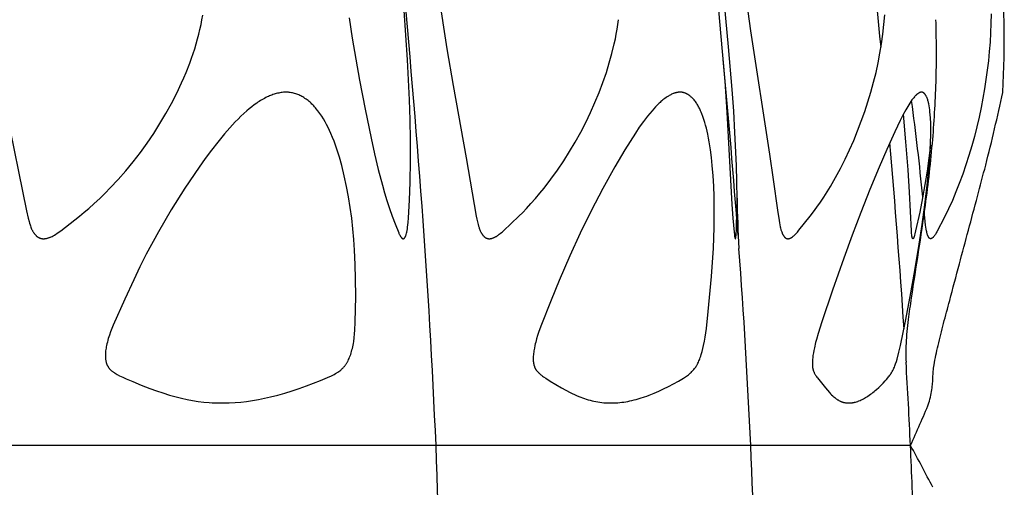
# Model space of a CAD drawing. Header units: millimetres. Extents: x 1250 to 1725, y 0 to 1655.
# Tile 191 of 256: x 1680 to 1724, y 1233 to 1253. Entities that reach past the tile are written whole.
import ezdxf

# ---------------------------------------------------------------- set-up
doc = ezdxf.new("R2010")
doc.units = ezdxf.units.MM
doc.header["$MEASUREMENT"] = 0
doc.layers.add('Crea2D$visibili$tangenti', color=7, linetype='Continuous', true_color=0x000000)

msp = doc.modelspace()

# ---------------------------------------------------------------- linework, layer by layer
at = {"layer": 'Crea2D$visibili$tangenti'}
for p, q in [((1698.649, 1234.666), (1678.353, 1234.666)), ((1712.532, 1234.666), (1698.649, 1234.666)), ((1719.58, 1234.666), (1712.532, 1234.666))]:
    msp.add_line(p, q, dxfattribs=at)
for points in [[(1710.901, 1256.194), (1711.206, 1252.851), (1711.385, 1250.718), (1711.476, 1249.36), (1711.705, 1245.282), (1711.747, 1244.676), (1711.799, 1244.071), (1711.809, 1243.969), (1711.815, 1243.918), (1711.823, 1243.868), (1711.825, 1243.853), (1711.828, 1243.838), (1711.829, 1243.831), (1711.831, 1243.824), (1711.833, 1243.817), (1711.835, 1243.809), (1711.836, 1243.806), (1711.837, 1243.802), (1711.838, 1243.798), (1711.84, 1243.795), (1711.841, 1243.793), (1711.841, 1243.791), (1711.842, 1243.789), (1711.843, 1243.787), (1711.844, 1243.786), (1711.845, 1243.784), (1711.846, 1243.782), (1711.847, 1243.781), (1711.847, 1243.78), (1711.847, 1243.78), (1711.847, 1243.78), (1711.848, 1243.779), (1711.848, 1243.779), (1711.848, 1243.779), (1711.848, 1243.779), (1711.848, 1243.778), (1711.849, 1243.778), (1711.849, 1243.778), (1711.849, 1243.778), (1711.849, 1243.778), (1711.849, 1243.778), (1711.849, 1243.777), (1711.85, 1243.777), (1711.85, 1243.777), (1711.85, 1243.777), (1711.85, 1243.777), (1711.85, 1243.777), (1711.85, 1243.777), (1711.85, 1243.777), (1711.85, 1243.777), (1711.85, 1243.777), (1711.85, 1243.777), (1711.85, 1243.777), (1711.851, 1243.777), (1711.851, 1243.777), (1711.851, 1243.777), (1711.851, 1243.777), (1711.851, 1243.777), (1711.851, 1243.777), (1711.851, 1243.777), (1711.851, 1243.777), (1711.851, 1243.777), (1711.851, 1243.777), (1711.851, 1243.776), (1711.852, 1243.776), (1711.852, 1243.776), (1711.852, 1243.776), (1711.852, 1243.776), (1711.852, 1243.776), (1711.852, 1243.776), (1711.852, 1243.776), (1711.852, 1243.776), (1711.852, 1243.776), (1711.852, 1243.776), (1711.852, 1243.776), (1711.852, 1243.776), (1711.853, 1243.777), (1711.853, 1243.777), (1711.853, 1243.777), (1711.853, 1243.777), (1711.853, 1243.777), (1711.853, 1243.777), (1711.853, 1243.777), (1711.853, 1243.777), (1711.853, 1243.777), (1711.853, 1243.777), (1711.853, 1243.777), (1711.853, 1243.777), (1711.853, 1243.777), (1711.854, 1243.777), (1711.854, 1243.777), (1711.854, 1243.777), (1711.854, 1243.777), (1711.854, 1243.777), (1711.854, 1243.777), (1711.854, 1243.777), (1711.854, 1243.777), (1711.855, 1243.777), (1711.855, 1243.778), (1711.855, 1243.778), (1711.855, 1243.778), (1711.855, 1243.778), (1711.855, 1243.778), (1711.855, 1243.778), (1711.856, 1243.779), (1711.856, 1243.779), (1711.856, 1243.779), (1711.857, 1243.78), (1711.857, 1243.78), (1711.858, 1243.782), (1711.859, 1243.783), (1711.86, 1243.785), (1711.861, 1243.786), (1711.862, 1243.787), (1711.863, 1243.789), (1711.863, 1243.79), (1711.864, 1243.792), (1711.865, 1243.793), (1711.865, 1243.795), (1711.866, 1243.796), (1711.867, 1243.798), (1711.867, 1243.799), (1711.868, 1243.801), (1711.869, 1243.804), (1711.87, 1243.807), (1711.871, 1243.811), (1711.871, 1243.814), (1711.872, 1243.817), (1711.873, 1243.824), (1711.879, 1243.857), (1711.882, 1243.883), (1711.888, 1243.935), (1711.897, 1244.029), (1711.903, 1244.124), (1711.911, 1244.314), (1711.925, 1244.934), (1711.927, 1245.555), (1711.918, 1246.28), (1711.9, 1247.005), (1711.837, 1248.454), (1711.78, 1249.402), (1711.713, 1250.348), (1711.555, 1252.24), (1711.375, 1254.13)], [(1712.303, 1254.558), (1712.524, 1252.943), (1713.365, 1247.497), (1713.527, 1246.384), (1713.709, 1245.038), (1713.78, 1244.572), (1713.796, 1244.479), (1713.814, 1244.387), (1713.834, 1244.296), (1713.845, 1244.251), (1713.867, 1244.172), (1713.877, 1244.139), (1713.888, 1244.106), (1713.899, 1244.073), (1713.912, 1244.04), (1713.925, 1244.008), (1713.933, 1243.993), (1713.94, 1243.977), (1713.948, 1243.961), (1713.956, 1243.946), (1713.968, 1243.926), (1713.974, 1243.916), (1713.98, 1243.906), (1713.986, 1243.897), (1713.993, 1243.887), (1714, 1243.878), (1714.007, 1243.869), (1714.014, 1243.861), (1714.018, 1243.856), (1714.022, 1243.852), (1714.025, 1243.848), (1714.029, 1243.844), (1714.033, 1243.84), (1714.038, 1243.836), (1714.042, 1243.833), (1714.046, 1243.829), (1714.05, 1243.825), (1714.055, 1243.822), (1714.059, 1243.818), (1714.064, 1243.815), (1714.069, 1243.812), (1714.073, 1243.809), (1714.077, 1243.806), (1714.081, 1243.804), (1714.086, 1243.802), (1714.09, 1243.8), (1714.094, 1243.797), (1714.098, 1243.795), (1714.102, 1243.793), (1714.107, 1243.792), (1714.111, 1243.79), (1714.115, 1243.788), (1714.12, 1243.787), (1714.124, 1243.785), (1714.129, 1243.784), (1714.133, 1243.782), (1714.138, 1243.781), (1714.142, 1243.78), (1714.147, 1243.779), (1714.152, 1243.779), (1714.156, 1243.778), (1714.161, 1243.777), (1714.165, 1243.777), (1714.17, 1243.777), (1714.175, 1243.776), (1714.179, 1243.776), (1714.184, 1243.776), (1714.189, 1243.776), (1714.193, 1243.777), (1714.198, 1243.777), (1714.202, 1243.778), (1714.207, 1243.779), (1714.212, 1243.78), (1714.216, 1243.781), (1714.224, 1243.782), (1714.232, 1243.784), (1714.239, 1243.786), (1714.247, 1243.789), (1714.254, 1243.791), (1714.261, 1243.794), (1714.269, 1243.797), (1714.276, 1243.799), (1714.283, 1243.803), (1714.29, 1243.806), (1714.297, 1243.809), (1714.304, 1243.813), (1714.318, 1243.82), (1714.331, 1243.828), (1714.345, 1243.836), (1714.358, 1243.844), (1714.371, 1243.853), (1714.383, 1243.863), (1714.396, 1243.872), (1714.408, 1243.882), (1714.432, 1243.902), (1714.453, 1243.921), (1714.474, 1243.94), (1714.494, 1243.959), (1714.513, 1243.979), (1714.552, 1244.019), (1714.589, 1244.061), (1714.661, 1244.146), (1715.161, 1244.773), (1715.308, 1244.965), (1715.451, 1245.16), (1715.608, 1245.384), (1715.759, 1245.611), (1715.906, 1245.841), (1716.048, 1246.075), (1716.275, 1246.469), (1716.492, 1246.87), (1716.697, 1247.276), (1716.892, 1247.688), (1717.076, 1248.105), (1717.249, 1248.526), (1717.411, 1248.952), (1717.563, 1249.381), (1717.703, 1249.808), (1717.833, 1250.237), (1717.952, 1250.67), (1718.06, 1251.105), (1718.152, 1251.525), (1718.234, 1251.947), (1718.304, 1252.372), (1718.362, 1252.797), (1718.408, 1253.22), (1718.441, 1253.645)], [(1698.836, 1254.072), (1698.976, 1253.104), (1699.128, 1252.138), (1699.4, 1250.532), (1699.974, 1247.337), (1700.424, 1244.765), (1700.45, 1244.641), (1700.478, 1244.518), (1700.51, 1244.396), (1700.527, 1244.335), (1700.546, 1244.275), (1700.559, 1244.237), (1700.572, 1244.2), (1700.586, 1244.163), (1700.602, 1244.126), (1700.618, 1244.09), (1700.627, 1244.072), (1700.636, 1244.054), (1700.645, 1244.037), (1700.655, 1244.019), (1700.665, 1244.002), (1700.676, 1243.985), (1700.684, 1243.972), (1700.693, 1243.96), (1700.702, 1243.947), (1700.711, 1243.935), (1700.721, 1243.923), (1700.731, 1243.911), (1700.741, 1243.899), (1700.752, 1243.888), (1700.763, 1243.877), (1700.774, 1243.867), (1700.78, 1243.862), (1700.786, 1243.857), (1700.792, 1243.852), (1700.798, 1243.847), (1700.804, 1243.842), (1700.81, 1243.838), (1700.816, 1243.834), (1700.823, 1243.829), (1700.829, 1243.825), (1700.836, 1243.821), (1700.843, 1243.818), (1700.849, 1243.814), (1700.855, 1243.811), (1700.861, 1243.808), (1700.867, 1243.805), (1700.873, 1243.803), (1700.879, 1243.8), (1700.885, 1243.798), (1700.891, 1243.796), (1700.897, 1243.794), (1700.904, 1243.791), (1700.91, 1243.79), (1700.916, 1243.788), (1700.923, 1243.786), (1700.929, 1243.785), (1700.935, 1243.783), (1700.942, 1243.782), (1700.948, 1243.781), (1700.955, 1243.78), (1700.961, 1243.779), (1700.968, 1243.778), (1700.974, 1243.777), (1700.981, 1243.777), (1700.987, 1243.776), (1700.994, 1243.776), (1701, 1243.776), (1701.007, 1243.776), (1701.013, 1243.776), (1701.02, 1243.777), (1701.026, 1243.777), (1701.033, 1243.778), (1701.039, 1243.779), (1701.046, 1243.78), (1701.052, 1243.781), (1701.062, 1243.782), (1701.072, 1243.784), (1701.081, 1243.786), (1701.091, 1243.788), (1701.101, 1243.79), (1701.11, 1243.792), (1701.12, 1243.795), (1701.129, 1243.798), (1701.148, 1243.804), (1701.166, 1243.81), (1701.184, 1243.818), (1701.202, 1243.825), (1701.22, 1243.834), (1701.238, 1243.842), (1701.255, 1243.852), (1701.272, 1243.861), (1701.289, 1243.871), (1701.306, 1243.881), (1701.34, 1243.903), (1701.365, 1243.919), (1701.389, 1243.936), (1701.438, 1243.972), (1701.485, 1244.009), (1701.531, 1244.047), (1701.577, 1244.086), (1701.622, 1244.126), (1702.306, 1244.773), (1702.472, 1244.937), (1702.634, 1245.104), (1702.839, 1245.323), (1703.038, 1245.548), (1703.232, 1245.777), (1703.422, 1246.01), (1703.721, 1246.399), (1704.008, 1246.796), (1704.282, 1247.202), (1704.544, 1247.616), (1704.794, 1248.038), (1705.031, 1248.468), (1705.255, 1248.903), (1705.467, 1249.345), (1705.661, 1249.778), (1705.842, 1250.216), (1706.01, 1250.659), (1706.164, 1251.106), (1706.294, 1251.524), (1706.411, 1251.945), (1706.514, 1252.37), (1706.56, 1252.583), (1706.602, 1252.798), (1706.64, 1253.008), (1706.674, 1253.218), (1706.704, 1253.429)], [(1679.69, 1249.41), (1680.58, 1244.998), (1680.653, 1244.688), (1680.695, 1244.534), (1680.718, 1244.458), (1680.742, 1244.383), (1680.758, 1244.337), (1680.775, 1244.292), (1680.793, 1244.247), (1680.812, 1244.203), (1680.822, 1244.181), (1680.833, 1244.16), (1680.844, 1244.138), (1680.855, 1244.117), (1680.867, 1244.096), (1680.879, 1244.076), (1680.892, 1244.055), (1680.905, 1244.035), (1680.916, 1244.019), (1680.928, 1244.004), (1680.94, 1243.988), (1680.952, 1243.973), (1680.964, 1243.958), (1680.977, 1243.944), (1680.99, 1243.93), (1681.004, 1243.916), (1681.018, 1243.903), (1681.032, 1243.891), (1681.047, 1243.878), (1681.055, 1243.873), (1681.062, 1243.867), (1681.07, 1243.861), (1681.078, 1243.856), (1681.086, 1243.851), (1681.094, 1243.846), (1681.102, 1243.841), (1681.11, 1243.836), (1681.119, 1243.831), (1681.127, 1243.827), (1681.135, 1243.823), (1681.143, 1243.819), (1681.151, 1243.815), (1681.159, 1243.812), (1681.168, 1243.809), (1681.176, 1243.805), (1681.184, 1243.802), (1681.193, 1243.8), (1681.201, 1243.797), (1681.209, 1243.794), (1681.218, 1243.792), (1681.227, 1243.79), (1681.235, 1243.788), (1681.244, 1243.786), (1681.253, 1243.784), (1681.261, 1243.783), (1681.27, 1243.781), (1681.279, 1243.78), (1681.288, 1243.779), (1681.297, 1243.778), (1681.305, 1243.777), (1681.314, 1243.777), (1681.323, 1243.776), (1681.332, 1243.776), (1681.341, 1243.776), (1681.35, 1243.776), (1681.358, 1243.777), (1681.367, 1243.777), (1681.376, 1243.778), (1681.385, 1243.778), (1681.394, 1243.779), (1681.402, 1243.781), (1681.414, 1243.782), (1681.426, 1243.784), (1681.449, 1243.787), (1681.472, 1243.792), (1681.495, 1243.797), (1681.517, 1243.803), (1681.54, 1243.81), (1681.562, 1243.817), (1681.584, 1243.825), (1681.606, 1243.833), (1681.627, 1243.842), (1681.649, 1243.851), (1681.67, 1243.861), (1681.712, 1243.881), (1681.754, 1243.903), (1681.814, 1243.937), (1681.872, 1243.972), (1681.929, 1244.008), (1681.986, 1244.047), (1682.096, 1244.126), (1682.929, 1244.776), (1683.13, 1244.939), (1683.327, 1245.107), (1683.573, 1245.325), (1683.813, 1245.549), (1684.049, 1245.778), (1684.28, 1246.013), (1684.631, 1246.388), (1684.969, 1246.775), (1685.295, 1247.171), (1685.609, 1247.578), (1685.91, 1247.994), (1686.198, 1248.419), (1686.473, 1248.853), (1686.735, 1249.295), (1686.98, 1249.736), (1687.211, 1250.185), (1687.427, 1250.64), (1687.529, 1250.871), (1687.627, 1251.103), (1687.79, 1251.518), (1687.866, 1251.728), (1687.939, 1251.939), (1688.007, 1252.151), (1688.072, 1252.365), (1688.132, 1252.579), (1688.188, 1252.795), (1688.237, 1253.004), (1688.283, 1253.213), (1688.323, 1253.423), (1688.36, 1253.634)], [(1694.82, 1253.512), (1694.956, 1252.609), (1695.111, 1251.684), (1695.278, 1250.762), (1695.524, 1249.481), (1695.787, 1248.202), (1695.939, 1247.511), (1696.102, 1246.822), (1696.282, 1246.138), (1696.38, 1245.798), (1696.484, 1245.46), (1696.597, 1245.115), (1696.718, 1244.773), (1696.845, 1244.433), (1697.002, 1244.04), (1697.014, 1244.011), (1697.027, 1243.984), (1697.04, 1243.956), (1697.054, 1243.929), (1697.062, 1243.916), (1697.069, 1243.902), (1697.077, 1243.889), (1697.086, 1243.876), (1697.095, 1243.862), (1697.1, 1243.855), (1697.106, 1243.848), (1697.111, 1243.841), (1697.116, 1243.834), (1697.122, 1243.828), (1697.128, 1243.821), (1697.131, 1243.818), (1697.134, 1243.815), (1697.137, 1243.812), (1697.14, 1243.809), (1697.144, 1243.806), (1697.147, 1243.804), (1697.15, 1243.801), (1697.154, 1243.798), (1697.157, 1243.796), (1697.161, 1243.793), (1697.164, 1243.791), (1697.168, 1243.789), (1697.171, 1243.787), (1697.175, 1243.785), (1697.179, 1243.783), (1697.183, 1243.781), (1697.183, 1243.781), (1697.183, 1243.781), (1697.183, 1243.78), (1697.183, 1243.78), (1697.183, 1243.78), (1697.184, 1243.78), (1697.184, 1243.78), (1697.184, 1243.78), (1697.184, 1243.78), (1697.184, 1243.78), (1697.184, 1243.78), (1697.185, 1243.78), (1697.185, 1243.78), (1697.185, 1243.78), (1697.186, 1243.779), (1697.186, 1243.779), (1697.187, 1243.779), (1697.187, 1243.779), (1697.188, 1243.779), (1697.189, 1243.778), (1697.191, 1243.778), (1697.192, 1243.778), (1697.194, 1243.778), (1697.196, 1243.777), (1697.198, 1243.777), (1697.199, 1243.777), (1697.201, 1243.777), (1697.202, 1243.777), (1697.204, 1243.777), (1697.206, 1243.777), (1697.207, 1243.777), (1697.209, 1243.777), (1697.21, 1243.777), (1697.212, 1243.777), (1697.214, 1243.778), (1697.215, 1243.778), (1697.217, 1243.778), (1697.218, 1243.779), (1697.219, 1243.779), (1697.221, 1243.779), (1697.222, 1243.78), (1697.224, 1243.78), (1697.225, 1243.781), (1697.227, 1243.781), (1697.228, 1243.782), (1697.229, 1243.782), (1697.231, 1243.783), (1697.232, 1243.784), (1697.233, 1243.784), (1697.235, 1243.785), (1697.236, 1243.786), (1697.237, 1243.787), (1697.238, 1243.787), (1697.24, 1243.788), (1697.241, 1243.789), (1697.242, 1243.79), (1697.244, 1243.792), (1697.247, 1243.794), (1697.249, 1243.796), (1697.251, 1243.798), (1697.253, 1243.8), (1697.256, 1243.802), (1697.258, 1243.804), (1697.26, 1243.807), (1697.262, 1243.809), (1697.266, 1243.814), (1697.27, 1243.819), (1697.273, 1243.824), (1697.276, 1243.829), (1697.279, 1243.833), (1697.282, 1243.838), (1697.285, 1243.843), (1697.291, 1243.852), (1697.296, 1243.862), (1697.301, 1243.872), (1697.306, 1243.882), (1697.31, 1243.892), (1697.314, 1243.902), (1697.318, 1243.913), (1697.321, 1243.923), (1697.328, 1243.944), (1697.334, 1243.966), (1697.349, 1244.023), (1697.357, 1244.059), (1697.372, 1244.132), (1697.385, 1244.205), (1697.395, 1244.278), (1697.408, 1244.381), (1697.419, 1244.485), (1697.437, 1244.692), (1697.483, 1245.48), (1697.509, 1246.268), (1697.523, 1247.202), (1697.521, 1248.136), (1697.506, 1249.016), (1697.479, 1249.897), (1697.395, 1251.656), (1697.325, 1252.748), (1697.245, 1253.839)], [(1723.138, 1253.686), (1723.13, 1253.268), (1723.113, 1252.851), (1723.088, 1252.437), (1723.055, 1252.023), (1723.014, 1251.61), (1722.965, 1251.198), (1722.908, 1250.787), (1722.843, 1250.376), (1722.772, 1249.968), (1722.693, 1249.56), (1722.602, 1249.134), (1722.503, 1248.71), (1722.397, 1248.287), (1722.281, 1247.867), (1722.158, 1247.45), (1722.025, 1247.035), (1721.884, 1246.623), (1721.734, 1246.214), (1721.585, 1245.836), (1721.427, 1245.461), (1721.259, 1245.09), (1721.081, 1244.725), (1720.744, 1244.079), (1720.718, 1244.033), (1720.705, 1244.01), (1720.691, 1243.988), (1720.679, 1243.969), (1720.666, 1243.95), (1720.653, 1243.932), (1720.64, 1243.913), (1720.626, 1243.895), (1720.612, 1243.878), (1720.598, 1243.86), (1720.582, 1243.844), (1720.573, 1243.834), (1720.568, 1243.829), (1720.563, 1243.824), (1720.559, 1243.819), (1720.553, 1243.815), (1720.548, 1243.81), (1720.543, 1243.806), (1720.54, 1243.804), (1720.538, 1243.802), (1720.535, 1243.8), (1720.532, 1243.798), (1720.529, 1243.796), (1720.526, 1243.795), (1720.523, 1243.793), (1720.52, 1243.791), (1720.517, 1243.79), (1720.514, 1243.788), (1720.511, 1243.787), (1720.508, 1243.785), (1720.505, 1243.784), (1720.501, 1243.783), (1720.498, 1243.782), (1720.495, 1243.781), (1720.493, 1243.78), (1720.491, 1243.78), (1720.49, 1243.779), (1720.488, 1243.779), (1720.486, 1243.778), (1720.484, 1243.778), (1720.483, 1243.778), (1720.481, 1243.778), (1720.479, 1243.777), (1720.477, 1243.777), (1720.475, 1243.777), (1720.474, 1243.777), (1720.472, 1243.777), (1720.47, 1243.777), (1720.468, 1243.777), (1720.466, 1243.777), (1720.464, 1243.777), (1720.463, 1243.777), (1720.461, 1243.778), (1720.459, 1243.778), (1720.457, 1243.778), (1720.455, 1243.779), (1720.453, 1243.779), (1720.452, 1243.779), (1720.45, 1243.78), (1720.448, 1243.78), (1720.446, 1243.781), (1720.444, 1243.781), (1720.443, 1243.782), (1720.441, 1243.783), (1720.439, 1243.783), (1720.438, 1243.784), (1720.436, 1243.785), (1720.434, 1243.786), (1720.432, 1243.787), (1720.43, 1243.788), (1720.429, 1243.789), (1720.427, 1243.79), (1720.425, 1243.791), (1720.423, 1243.792), (1720.422, 1243.793), (1720.42, 1243.795), (1720.419, 1243.796), (1720.417, 1243.797), (1720.415, 1243.798), (1720.414, 1243.8), (1720.411, 1243.803), (1720.408, 1243.805), (1720.405, 1243.808), (1720.402, 1243.812), (1720.4, 1243.815), (1720.397, 1243.818), (1720.395, 1243.821), (1720.39, 1243.828), (1720.386, 1243.834), (1720.382, 1243.839), (1720.378, 1243.845), (1720.374, 1243.851), (1720.371, 1243.857), (1720.367, 1243.863), (1720.361, 1243.875), (1720.355, 1243.888), (1720.349, 1243.9), (1720.343, 1243.913), (1720.338, 1243.926), (1720.334, 1243.939), (1720.329, 1243.952), (1720.321, 1243.978), (1720.313, 1244.005), (1720.306, 1244.032), (1720.296, 1244.074), (1720.287, 1244.117), (1720.271, 1244.202), (1720.257, 1244.287), (1720.245, 1244.372), (1720.178, 1245.001)], [(1720.463, 1247.899), (1720.31, 1246.752), (1720.114, 1245.58), (1719.988, 1244.941), (1719.807, 1244.12), (1719.778, 1243.998), (1719.762, 1243.937), (1719.753, 1243.907), (1719.743, 1243.877), (1719.738, 1243.861), (1719.733, 1243.846), (1719.726, 1243.83), (1719.723, 1243.823), (1719.72, 1243.815), (1719.718, 1243.811), (1719.715, 1243.806), (1719.714, 1243.804), (1719.713, 1243.801), (1719.712, 1243.799), (1719.71, 1243.797), (1719.709, 1243.795), (1719.707, 1243.792), (1719.706, 1243.79), (1719.705, 1243.789), (1719.704, 1243.788), (1719.703, 1243.787), (1719.702, 1243.786), (1719.702, 1243.785), (1719.701, 1243.784), (1719.7, 1243.783), (1719.699, 1243.782), (1719.698, 1243.782), (1719.697, 1243.781), (1719.697, 1243.78), (1719.696, 1243.78), (1719.696, 1243.78), (1719.696, 1243.78), (1719.696, 1243.779), (1719.695, 1243.779), (1719.695, 1243.779), (1719.695, 1243.779), (1719.695, 1243.778), (1719.694, 1243.778), (1719.694, 1243.778), (1719.694, 1243.778), (1719.694, 1243.778), (1719.693, 1243.778), (1719.693, 1243.778), (1719.693, 1243.777), (1719.693, 1243.777), (1719.692, 1243.777), (1719.692, 1243.777), (1719.692, 1243.777), (1719.692, 1243.777), (1719.691, 1243.777), (1719.691, 1243.777), (1719.691, 1243.777), (1719.691, 1243.777), (1719.69, 1243.777), (1719.69, 1243.777), (1719.69, 1243.777), (1719.689, 1243.777), (1719.689, 1243.777), (1719.689, 1243.777), (1719.689, 1243.777), (1719.688, 1243.777), (1719.688, 1243.777), (1719.688, 1243.777), (1719.688, 1243.777), (1719.687, 1243.777), (1719.687, 1243.777), (1719.687, 1243.777), (1719.687, 1243.777), (1719.686, 1243.777), (1719.686, 1243.777), (1719.686, 1243.777), (1719.686, 1243.777), (1719.685, 1243.777), (1719.685, 1243.777), (1719.685, 1243.778), (1719.684, 1243.778), (1719.684, 1243.778), (1719.683, 1243.778), (1719.683, 1243.779), (1719.682, 1243.779), (1719.682, 1243.779), (1719.681, 1243.779), (1719.681, 1243.78), (1719.68, 1243.78), (1719.68, 1243.78), (1719.679, 1243.781), (1719.679, 1243.781), (1719.678, 1243.781), (1719.678, 1243.782), (1719.677, 1243.783), (1719.676, 1243.783), (1719.676, 1243.784), (1719.675, 1243.785), (1719.674, 1243.786), (1719.673, 1243.787), (1719.673, 1243.788), (1719.672, 1243.788), (1719.671, 1243.789), (1719.671, 1243.79), (1719.67, 1243.791), (1719.669, 1243.792), (1719.669, 1243.793), (1719.668, 1243.794), (1719.668, 1243.795), (1719.667, 1243.798), (1719.666, 1243.8), (1719.665, 1243.802), (1719.664, 1243.804), (1719.663, 1243.806), (1719.662, 1243.811), (1719.659, 1243.819), (1719.657, 1243.828), (1719.654, 1243.836), (1719.653, 1243.845), (1719.649, 1243.862), (1719.646, 1243.879), (1719.637, 1243.94), (1719.629, 1244.001), (1719.618, 1244.124), (1719.537, 1245.831), (1719.476, 1246.817), (1719.38, 1248.043), (1719.267, 1249.268)]]:
    msp.add_lwpolyline(points, dxfattribs=at)
for points in [[(1692.026, 1250.234), (1691.999, 1250.233), (1691.972, 1250.232), (1691.919, 1250.229), (1691.866, 1250.224), (1691.813, 1250.217), (1691.761, 1250.208), (1691.709, 1250.198), (1691.657, 1250.187), (1691.605, 1250.173), (1691.554, 1250.159), (1691.503, 1250.143), (1691.453, 1250.126), (1691.403, 1250.108), (1691.353, 1250.088), (1691.304, 1250.068), (1691.255, 1250.046), (1691.207, 1250.024), (1691.146, 1249.994), (1691.085, 1249.963), (1691.026, 1249.93), (1690.967, 1249.897), (1690.908, 1249.862), (1690.851, 1249.826), (1690.794, 1249.788), (1690.738, 1249.75), (1690.627, 1249.671), (1690.519, 1249.588), (1690.413, 1249.503), (1690.309, 1249.415), (1690.176, 1249.296), (1690.045, 1249.175), (1689.918, 1249.05), (1689.793, 1248.923), (1689.551, 1248.661), (1689.317, 1248.392), (1689.025, 1248.038), (1688.743, 1247.676), (1688.469, 1247.308), (1688.201, 1246.935), (1687.569, 1246.005), (1686.969, 1245.054), (1686.402, 1244.083), (1685.869, 1243.093), (1685.586, 1242.533), (1685.313, 1241.969), (1684.916, 1241.112), (1684.41, 1239.961), (1684.35, 1239.816), (1684.294, 1239.67), (1684.242, 1239.523), (1684.217, 1239.449), (1684.194, 1239.374), (1684.172, 1239.299), (1684.152, 1239.223), (1684.133, 1239.147), (1684.116, 1239.07), (1684.104, 1239.01), (1684.093, 1238.95), (1684.083, 1238.89), (1684.076, 1238.829), (1684.07, 1238.769), (1684.066, 1238.708), (1684.064, 1238.678), (1684.064, 1238.648), (1684.064, 1238.617), (1684.064, 1238.587), (1684.066, 1238.54), (1684.068, 1238.517), (1684.07, 1238.493), (1684.072, 1238.47), (1684.075, 1238.447), (1684.078, 1238.424), (1684.082, 1238.401), (1684.087, 1238.378), (1684.092, 1238.356), (1684.097, 1238.333), (1684.104, 1238.311), (1684.11, 1238.289), (1684.118, 1238.267), (1684.126, 1238.246), (1684.135, 1238.224), (1684.143, 1238.207), (1684.152, 1238.19), (1684.161, 1238.172), (1684.171, 1238.156), (1684.181, 1238.139), (1684.191, 1238.123), (1684.202, 1238.106), (1684.213, 1238.091), (1684.225, 1238.075), (1684.237, 1238.06), (1684.25, 1238.045), (1684.262, 1238.03), (1684.276, 1238.016), (1684.289, 1238.002), (1684.303, 1237.988), (1684.317, 1237.975), (1684.337, 1237.956), (1684.358, 1237.939), (1684.379, 1237.922), (1684.401, 1237.905), (1684.423, 1237.889), (1684.445, 1237.874), (1684.468, 1237.859), (1684.491, 1237.844), (1684.538, 1237.816), (1684.586, 1237.789), (1684.684, 1237.739), (1684.83, 1237.669), (1684.977, 1237.602), (1685.274, 1237.476), (1685.65, 1237.324), (1686.029, 1237.178), (1686.314, 1237.074), (1686.602, 1236.977), (1686.891, 1236.886), (1687.183, 1236.804), (1687.424, 1236.745), (1687.666, 1236.692), (1687.91, 1236.646), (1688.154, 1236.607), (1688.4, 1236.577), (1688.647, 1236.555), (1688.77, 1236.547), (1688.894, 1236.541), (1689.018, 1236.537), (1689.142, 1236.536), (1689.205, 1236.536), (1689.267, 1236.536), (1689.396, 1236.537), (1689.525, 1236.541), (1689.783, 1236.555), (1690.04, 1236.578), (1690.296, 1236.608), (1690.56, 1236.647), (1690.823, 1236.693), (1691.085, 1236.745), (1691.345, 1236.804), (1691.667, 1236.886), (1691.987, 1236.976), (1692.304, 1237.074), (1692.619, 1237.178), (1692.933, 1237.288), (1693.244, 1237.404), (1693.553, 1237.527), (1693.859, 1237.657), (1694.037, 1237.739), (1694.096, 1237.768), (1694.154, 1237.798), (1694.211, 1237.829), (1694.267, 1237.863), (1694.294, 1237.88), (1694.322, 1237.898), (1694.363, 1237.927), (1694.404, 1237.957), (1694.444, 1237.989), (1694.463, 1238.005), (1694.483, 1238.022), (1694.501, 1238.039), (1694.52, 1238.056), (1694.538, 1238.074), (1694.556, 1238.092), (1694.573, 1238.11), (1694.59, 1238.129), (1694.607, 1238.148), (1694.623, 1238.168), (1694.64, 1238.189), (1694.656, 1238.211), (1694.672, 1238.234), (1694.688, 1238.257), (1694.703, 1238.28), (1694.717, 1238.303), (1694.732, 1238.327), (1694.745, 1238.351), (1694.758, 1238.375), (1694.771, 1238.4), (1694.796, 1238.45), (1694.818, 1238.5), (1694.84, 1238.551), (1694.864, 1238.614), (1694.887, 1238.678), (1694.907, 1238.742), (1694.926, 1238.807), (1694.943, 1238.872), (1694.959, 1238.938), (1694.974, 1239.004), (1695.003, 1239.155), (1695.017, 1239.239), (1695.04, 1239.409), (1695.058, 1239.579), (1695.071, 1239.749), (1695.087, 1240.091), (1695.107, 1241.225), (1695.104, 1242.015), (1695.087, 1242.644), (1695.056, 1243.272), (1695.023, 1243.744), (1694.981, 1244.215), (1694.929, 1244.685), (1694.866, 1245.153), (1694.791, 1245.62), (1694.704, 1246.084), (1694.604, 1246.546), (1694.489, 1247.005), (1694.388, 1247.364), (1694.276, 1247.72), (1694.215, 1247.896), (1694.15, 1248.071), (1694.082, 1248.244), (1694.009, 1248.416), (1693.95, 1248.547), (1693.888, 1248.677), (1693.823, 1248.805), (1693.754, 1248.931), (1693.682, 1249.055), (1693.606, 1249.177), (1693.566, 1249.237), (1693.525, 1249.296), (1693.483, 1249.354), (1693.44, 1249.412), (1693.368, 1249.501), (1693.332, 1249.545), (1693.294, 1249.588), (1693.256, 1249.63), (1693.216, 1249.671), (1693.176, 1249.712), (1693.135, 1249.751), (1693.093, 1249.79), (1693.05, 1249.827), (1693.006, 1249.863), (1692.962, 1249.898), (1692.916, 1249.931), (1692.869, 1249.963), (1692.821, 1249.994), (1692.773, 1250.023), (1692.73, 1250.047), (1692.686, 1250.07), (1692.642, 1250.091), (1692.597, 1250.111), (1692.552, 1250.13), (1692.506, 1250.147), (1692.459, 1250.163), (1692.412, 1250.177), (1692.365, 1250.19), (1692.317, 1250.201), (1692.269, 1250.211), (1692.221, 1250.219), (1692.197, 1250.222), (1692.172, 1250.225), (1692.148, 1250.228), (1692.124, 1250.23), (1692.099, 1250.232), (1692.075, 1250.233), (1692.05, 1250.234)], [(1709.415, 1250.234), (1709.395, 1250.233), (1709.376, 1250.232), (1709.356, 1250.23), (1709.337, 1250.228), (1709.318, 1250.226), (1709.299, 1250.223), (1709.28, 1250.219), (1709.261, 1250.215), (1709.242, 1250.211), (1709.223, 1250.206), (1709.205, 1250.201), (1709.187, 1250.196), (1709.168, 1250.19), (1709.15, 1250.184), (1709.132, 1250.177), (1709.114, 1250.17), (1709.078, 1250.155), (1709.043, 1250.14), (1709.008, 1250.123), (1708.974, 1250.105), (1708.94, 1250.086), (1708.907, 1250.066), (1708.874, 1250.046), (1708.841, 1250.025), (1708.795, 1249.993), (1708.749, 1249.96), (1708.704, 1249.927), (1708.66, 1249.892), (1708.617, 1249.856), (1708.574, 1249.82), (1708.532, 1249.783), (1708.491, 1249.744), (1708.411, 1249.666), (1708.332, 1249.585), (1708.256, 1249.503), (1708.182, 1249.418), (1708.082, 1249.301), (1707.985, 1249.181), (1707.89, 1249.059), (1707.797, 1248.936), (1707.618, 1248.686), (1707.444, 1248.431), (1707.207, 1248.066), (1706.977, 1247.696), (1706.535, 1246.946), (1706.001, 1245.984), (1705.491, 1245.009), (1705.006, 1244.021), (1704.547, 1243.022), (1704.081, 1241.937), (1703.729, 1241.075), (1703.279, 1239.929), (1703.177, 1239.647), (1703.13, 1239.504), (1703.087, 1239.361), (1703.047, 1239.216), (1703.029, 1239.143), (1703.013, 1239.07), (1702.987, 1238.954), (1702.976, 1238.895), (1702.967, 1238.837), (1702.958, 1238.778), (1702.951, 1238.719), (1702.945, 1238.66), (1702.941, 1238.601), (1702.938, 1238.555), (1702.937, 1238.509), (1702.937, 1238.463), (1702.938, 1238.417), (1702.939, 1238.394), (1702.941, 1238.371), (1702.943, 1238.348), (1702.946, 1238.326), (1702.949, 1238.303), (1702.953, 1238.28), (1702.958, 1238.258), (1702.962, 1238.235), (1702.967, 1238.219), (1702.971, 1238.202), (1702.976, 1238.185), (1702.981, 1238.168), (1702.987, 1238.152), (1702.993, 1238.135), (1702.999, 1238.119), (1703.006, 1238.103), (1703.013, 1238.087), (1703.02, 1238.071), (1703.028, 1238.055), (1703.036, 1238.04), (1703.045, 1238.025), (1703.054, 1238.01), (1703.063, 1237.995), (1703.072, 1237.981), (1703.084, 1237.965), (1703.096, 1237.949), (1703.109, 1237.933), (1703.122, 1237.918), (1703.135, 1237.903), (1703.149, 1237.888), (1703.163, 1237.874), (1703.178, 1237.86), (1703.192, 1237.846), (1703.208, 1237.833), (1703.238, 1237.806), (1703.27, 1237.781), (1703.302, 1237.756), (1703.347, 1237.722), (1703.393, 1237.689), (1703.487, 1237.625), (1703.678, 1237.505), (1703.93, 1237.352), (1704.185, 1237.203), (1704.372, 1237.099), (1704.561, 1237), (1704.657, 1236.953), (1704.754, 1236.907), (1704.851, 1236.864), (1704.95, 1236.822), (1705.031, 1236.79), (1705.113, 1236.759), (1705.196, 1236.73), (1705.279, 1236.703), (1705.363, 1236.678), (1705.447, 1236.654), (1705.532, 1236.632), (1705.617, 1236.613), (1705.703, 1236.595), (1705.789, 1236.58), (1705.875, 1236.566), (1705.962, 1236.556), (1706.049, 1236.547), (1706.136, 1236.541), (1706.223, 1236.537), (1706.311, 1236.536), (1706.354, 1236.536), (1706.397, 1236.536), (1706.486, 1236.537), (1706.576, 1236.541), (1706.665, 1236.547), (1706.754, 1236.556), (1706.843, 1236.566), (1706.931, 1236.578), (1707.02, 1236.592), (1707.108, 1236.608), (1707.201, 1236.627), (1707.294, 1236.647), (1707.386, 1236.669), (1707.478, 1236.693), (1707.661, 1236.746), (1707.842, 1236.804), (1707.95, 1236.842), (1708.057, 1236.882), (1708.269, 1236.966), (1708.478, 1237.057), (1708.685, 1237.153), (1708.91, 1237.264), (1709.131, 1237.38), (1709.348, 1237.503), (1709.562, 1237.633), (1709.653, 1237.691), (1709.697, 1237.721), (1709.741, 1237.752), (1709.784, 1237.784), (1709.826, 1237.817), (1709.867, 1237.851), (1709.887, 1237.869), (1709.907, 1237.887), (1709.938, 1237.917), (1709.969, 1237.949), (1709.998, 1237.981), (1710.027, 1238.015), (1710.054, 1238.049), (1710.08, 1238.084), (1710.105, 1238.12), (1710.129, 1238.157), (1710.143, 1238.179), (1710.156, 1238.202), (1710.168, 1238.225), (1710.181, 1238.248), (1710.204, 1238.294), (1710.226, 1238.341), (1710.247, 1238.389), (1710.266, 1238.437), (1710.285, 1238.486), (1710.302, 1238.535), (1710.325, 1238.601), (1710.346, 1238.667), (1710.384, 1238.8), (1710.418, 1238.934), (1710.449, 1239.07), (1710.486, 1239.257), (1710.518, 1239.444), (1710.574, 1239.82), (1710.659, 1240.575), (1710.804, 1242.107), (1710.884, 1243.362), (1710.918, 1244.273), (1710.925, 1245.184), (1710.917, 1245.64), (1710.9, 1246.095), (1710.874, 1246.55), (1710.837, 1247.004), (1710.801, 1247.351), (1710.757, 1247.697), (1710.703, 1248.041), (1710.671, 1248.212), (1710.637, 1248.383), (1710.608, 1248.515), (1710.576, 1248.646), (1710.542, 1248.776), (1710.505, 1248.905), (1710.465, 1249.034), (1710.42, 1249.161), (1710.372, 1249.287), (1710.347, 1249.349), (1710.32, 1249.412), (1710.281, 1249.496), (1710.26, 1249.538), (1710.239, 1249.58), (1710.217, 1249.621), (1710.195, 1249.661), (1710.171, 1249.701), (1710.147, 1249.741), (1710.121, 1249.779), (1710.094, 1249.817), (1710.067, 1249.854), (1710.038, 1249.89), (1710.023, 1249.907), (1710.008, 1249.924), (1709.992, 1249.941), (1709.977, 1249.958), (1709.961, 1249.975), (1709.944, 1249.991), (1709.927, 1250.007), (1709.91, 1250.022), (1709.884, 1250.045), (1709.857, 1250.066), (1709.83, 1250.087), (1709.815, 1250.097), (1709.801, 1250.107), (1709.787, 1250.117), (1709.772, 1250.126), (1709.758, 1250.135), (1709.743, 1250.143), (1709.728, 1250.152), (1709.712, 1250.16), (1709.697, 1250.167), (1709.681, 1250.175), (1709.666, 1250.181), (1709.65, 1250.188), (1709.634, 1250.194), (1709.618, 1250.2), (1709.602, 1250.205), (1709.585, 1250.21), (1709.569, 1250.215), (1709.552, 1250.219), (1709.535, 1250.222), (1709.518, 1250.226), (1709.501, 1250.228), (1709.484, 1250.23), (1709.467, 1250.232), (1709.45, 1250.233), (1709.432, 1250.234)], [(1720.064, 1250.234), (1720.06, 1250.234), (1720.055, 1250.233), (1720.051, 1250.233), (1720.046, 1250.232), (1720.041, 1250.231), (1720.037, 1250.231), (1720.032, 1250.23), (1720.028, 1250.229), (1720.023, 1250.228), (1720.019, 1250.226), (1720.014, 1250.225), (1720.01, 1250.224), (1720.001, 1250.221), (1719.993, 1250.218), (1719.984, 1250.215), (1719.975, 1250.211), (1719.967, 1250.207), (1719.959, 1250.203), (1719.95, 1250.198), (1719.942, 1250.194), (1719.934, 1250.189), (1719.926, 1250.184), (1719.914, 1250.176), (1719.901, 1250.168), (1719.889, 1250.159), (1719.878, 1250.15), (1719.866, 1250.141), (1719.855, 1250.131), (1719.844, 1250.121), (1719.833, 1250.111), (1719.811, 1250.09), (1719.791, 1250.069), (1719.771, 1250.047), (1719.751, 1250.024), (1719.723, 1249.992), (1719.697, 1249.959), (1719.645, 1249.892), (1719.596, 1249.823), (1719.548, 1249.753), (1719.503, 1249.682), (1719.458, 1249.61), (1719.373, 1249.463), (1719.243, 1249.224), (1719.12, 1248.981), (1718.885, 1248.488), (1718.539, 1247.715), (1718.205, 1246.936), (1717.793, 1245.938), (1717.392, 1244.936), (1717.005, 1243.929), (1716.632, 1242.916), (1716.141, 1241.515), (1715.668, 1240.107), (1715.502, 1239.593), (1715.428, 1239.333), (1715.394, 1239.202), (1715.339, 1238.962), (1715.316, 1238.853), (1715.296, 1238.744), (1715.278, 1238.634), (1715.267, 1238.547), (1715.258, 1238.46), (1715.254, 1238.417), (1715.252, 1238.373), (1715.25, 1238.329), (1715.25, 1238.285), (1715.25, 1238.253), (1715.251, 1238.22), (1715.253, 1238.187), (1715.255, 1238.155), (1715.259, 1238.123), (1715.261, 1238.106), (1715.264, 1238.09), (1715.266, 1238.074), (1715.269, 1238.058), (1715.273, 1238.042), (1715.277, 1238.027), (1715.28, 1238.012), (1715.284, 1237.998), (1715.288, 1237.985), (1715.293, 1237.971), (1715.297, 1237.957), (1715.302, 1237.943), (1715.313, 1237.916), (1715.324, 1237.889), (1715.336, 1237.863), (1715.35, 1237.837), (1715.364, 1237.811), (1715.377, 1237.789), (1715.39, 1237.767), (1715.405, 1237.745), (1715.419, 1237.724), (1715.449, 1237.681), (1715.48, 1237.64), (1715.651, 1237.419), (1715.827, 1237.203), (1715.915, 1237.098), (1716.006, 1236.996), (1716.053, 1236.946), (1716.101, 1236.897), (1716.15, 1236.85), (1716.175, 1236.827), (1716.201, 1236.804), (1716.236, 1236.775), (1716.271, 1236.747), (1716.308, 1236.72), (1716.326, 1236.707), (1716.345, 1236.695), (1716.364, 1236.682), (1716.383, 1236.671), (1716.402, 1236.659), (1716.422, 1236.648), (1716.442, 1236.637), (1716.462, 1236.627), (1716.482, 1236.617), (1716.503, 1236.608), (1716.523, 1236.6), (1716.542, 1236.592), (1716.562, 1236.584), (1716.583, 1236.577), (1716.603, 1236.571), (1716.624, 1236.565), (1716.644, 1236.56), (1716.665, 1236.555), (1716.686, 1236.551), (1716.707, 1236.547), (1716.728, 1236.543), (1716.749, 1236.541), (1716.771, 1236.539), (1716.792, 1236.537), (1716.813, 1236.536), (1716.835, 1236.536), (1716.856, 1236.536), (1716.878, 1236.536), (1716.902, 1236.536), (1716.926, 1236.538), (1716.949, 1236.539), (1716.973, 1236.542), (1716.997, 1236.545), (1717.02, 1236.548), (1717.043, 1236.552), (1717.067, 1236.557), (1717.09, 1236.561), (1717.113, 1236.567), (1717.136, 1236.573), (1717.159, 1236.579), (1717.204, 1236.593), (1717.25, 1236.608), (1717.276, 1236.617), (1717.301, 1236.627), (1717.353, 1236.648), (1717.403, 1236.671), (1717.453, 1236.696), (1717.503, 1236.721), (1717.551, 1236.748), (1717.599, 1236.776), (1717.647, 1236.805), (1717.704, 1236.842), (1717.76, 1236.879), (1717.815, 1236.918), (1717.87, 1236.958), (1717.923, 1236.999), (1717.976, 1237.04), (1718.028, 1237.083), (1718.079, 1237.127), (1718.18, 1237.217), (1718.278, 1237.311), (1718.372, 1237.407), (1718.465, 1237.506), (1718.526, 1237.575), (1718.586, 1237.646), (1718.615, 1237.682), (1718.643, 1237.718), (1718.67, 1237.755), (1718.696, 1237.793), (1718.718, 1237.826), (1718.738, 1237.86), (1718.758, 1237.894), (1718.778, 1237.928), (1718.796, 1237.963), (1718.814, 1237.999), (1718.831, 1238.034), (1718.847, 1238.07), (1718.868, 1238.119), (1718.887, 1238.169), (1718.906, 1238.218), (1718.923, 1238.269), (1718.956, 1238.37), (1718.987, 1238.472), (1719.067, 1238.77), (1719.139, 1239.07), (1719.362, 1240.147), (1719.565, 1241.228), (1719.77, 1242.382), (1719.962, 1243.538), (1720.095, 1244.402), (1720.215, 1245.267), (1720.318, 1246.135), (1720.401, 1247.004), (1720.449, 1247.677), (1720.464, 1248.014), (1720.473, 1248.351), (1720.475, 1248.604), (1720.47, 1248.857), (1720.459, 1249.11), (1720.45, 1249.237), (1720.438, 1249.363), (1720.429, 1249.453), (1720.417, 1249.543), (1720.403, 1249.632), (1720.386, 1249.721), (1720.378, 1249.758), (1720.37, 1249.795), (1720.36, 1249.831), (1720.35, 1249.868), (1720.339, 1249.904), (1720.327, 1249.939), (1720.314, 1249.975), (1720.299, 1250.01), (1720.289, 1250.033), (1720.278, 1250.056), (1720.272, 1250.067), (1720.266, 1250.078), (1720.26, 1250.089), (1720.254, 1250.1), (1720.247, 1250.11), (1720.24, 1250.12), (1720.233, 1250.131), (1720.225, 1250.14), (1720.221, 1250.145), (1720.217, 1250.15), (1720.213, 1250.155), (1720.209, 1250.159), (1720.204, 1250.164), (1720.2, 1250.168), (1720.195, 1250.173), (1720.191, 1250.177), (1720.184, 1250.183), (1720.177, 1250.188), (1720.17, 1250.194), (1720.167, 1250.197), (1720.163, 1250.199), (1720.159, 1250.202), (1720.156, 1250.204), (1720.152, 1250.207), (1720.148, 1250.209), (1720.144, 1250.211), (1720.14, 1250.213), (1720.137, 1250.215), (1720.133, 1250.217), (1720.129, 1250.219), (1720.125, 1250.221), (1720.12, 1250.222), (1720.116, 1250.224), (1720.112, 1250.226), (1720.108, 1250.227), (1720.104, 1250.228), (1720.1, 1250.229), (1720.095, 1250.23), (1720.091, 1250.231), (1720.087, 1250.232), (1720.082, 1250.233), (1720.078, 1250.233), (1720.073, 1250.234), (1720.069, 1250.234)]]:
    msp.add_lwpolyline(points, close=True, dxfattribs=at)
for centre, radius, start, end in [((1686.283, 1252.485), 37.435, 356.5522, 15.3188), ((1133.15, 1195.298), 587.891, 5.555928, 6.314345), ((1290.212, 1212.42), 422.935, 4.2721, 5.32459), ((1616.586, 1235.713), 104.008, 5.46542, 7.82134), ((1360.523, 1216.557), 359.523, 3.70723, 5.01867), ((1751.543, 1245.929), 39.613, 180.5236, 183.7396), ((1392.058, 1219.92), 320.813, 2.6345, 4.18751), ((1428.662, 1220.992), 291.239, 2.69098, 3.4145), ((1671.826, 1256.528), 52.521, 335.4009, 337.6258), ((1452.52, 1223.352), 260.258, 0.5484, 2.49137), ((1671.044, 1207.689), 55.53, 26.9096, 29.0653), ((1434.474, 1222.145), 285.381, 1.76943, 2.51451)]:
    msp.add_arc(centre, radius, start, end, dxfattribs=at)
for points in [[(1698.649, 1234.666), (1698.048, 1248.752), (1696.474, 1262.756), (1694.937, 1276.747)], [(1695.615, 1192.518), (1698.916, 1206.236), (1699.209, 1220.567), (1698.649, 1234.666)]]:
    msp.add_open_spline(points, degree=3, dxfattribs=at)
for points, knots in [([(1720.686, 1253.428), (1720.7, 1253.013), (1720.716, 1252.154), (1720.698, 1250.391), (1720.566, 1248.075), (1720.199, 1244.843), (1719.763, 1242.209), (1719.467, 1240.182), (1719.376, 1239.239), (1719.368, 1238.612), (1719.385, 1238.338)], [0, 0, 0, 0, 1.248454, 2.577334, 5.28586, 8.205374, 12.33185, 13.293408, 14.351838, 15.173189, 15.173189, 15.173189, 15.173189]), ([(1720.393, 1236.536), (1720.425, 1236.65), (1720.48, 1236.87), (1720.535, 1237.185), (1720.573, 1237.537), (1720.57, 1237.875), (1720.642, 1238.409), (1720.728, 1238.785), (1720.794, 1239.07), (1720.87, 1239.395), (1721.041, 1240.056), (1721.363, 1241.251), (1721.855, 1243.12), (1722.396, 1245.106), (1723.059, 1247.621), (1723.423, 1249.151), (1723.649, 1250.226)], [0, 0, 0, 0, 0.354517, 0.682249, 0.956283, 1.415468, 1.695029, 2.57174, 2.57174, 2.57174, 3.573584, 4.618004, 6.286188, 9.371357, 10.792527, 14.088793, 14.088793, 14.088793, 14.088793])]:
    msp.add_open_spline(points, degree=3, knots=knots, dxfattribs=at)

doc.saveas('drawing.dxf')
